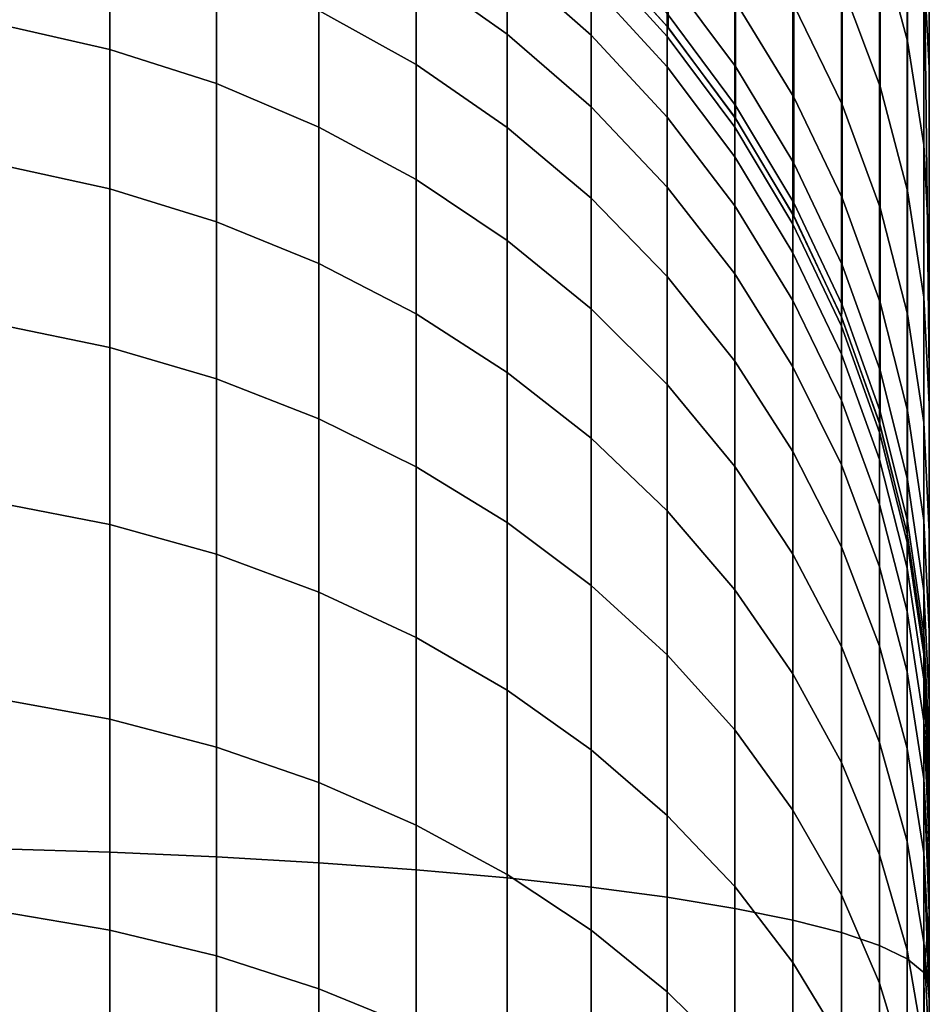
# Model space of a CAD drawing. Header units: metres. Extents: x -28 to 70, y -218 to 27.
# Tile 231 of 246: x 68.95 to 69.739, y 2.287 to 3.141. Entities that reach past the tile are written whole.
import ezdxf

# ---------------------------------------------------------------- set-up
doc = ezdxf.new("R2010")
doc.units = ezdxf.units.M
doc.layers.add('solid_10_261_002_XXX', color=7, linetype='CONTINUOUS')

msp = doc.modelspace()

# ---------------------------------------------------------------- linework, layer by layer
at = {"layer": 'solid_10_261_002_XXX'}
for points in [[(69.738998, -17.695442, 107.081123), (69.738998, 17.86268, 107.525124), (69.738998, 18.018742, 107.972984), (69.738998, -17.86268, 107.525124)], [(69.738998, 15.504929, 108.356667), (69.738998, -18.018742, 107.972984), (69.738998, -17.86268, 107.525124), (69.738998, 18.018742, 107.972984)], [(69.738998, -18.144548, 119.636902), (69.738998, 17.998217, 120.088028), (69.738998, 17.840757, 120.535057), (69.738998, -17.998217, 120.088028)], [(69.738998, -15.504929, 119.643333), (69.738998, 17.998217, 120.088028), (69.738998, -18.144548, 119.636902)], [(69.738998, 15.504929, 119.643333), (69.738998, 17.998217, 120.088028), (69.738998, -15.504929, 119.643333)], [(69.738998, -17.517336, 106.641808), (69.738998, 17.695442, 107.081123), (69.738998, 17.86268, 107.525124), (69.738998, -17.695442, 107.081123)], [(69.738998, -17.998217, 120.088028), (69.738998, 17.840757, 120.535057), (69.738998, 17.672028, 120.978447), (69.738998, -17.840757, 120.535057)], [(69.738998, -17.328262, 106.207001), (69.738998, 17.517336, 106.641808), (69.738998, 17.695442, 107.081123), (69.738998, -17.517336, 106.641808)], [(69.738998, -17.840757, 120.535057), (69.738998, 17.672028, 120.978447), (69.738998, 17.492325, 121.417435), (69.738998, -17.672028, 120.978447)], [(69.738998, -17.128267, 105.776749), (69.738998, 17.328262, 106.207001), (69.738998, 17.517336, 106.641808), (69.738998, -17.328262, 106.207001)], [(69.738998, -17.672028, 120.978447), (69.738998, 17.492325, 121.417435), (69.738998, 17.301893, 121.851395), (69.738998, -17.492325, 121.417435)], [(69.738998, -16.91773, 105.35186), (69.738998, 17.128269, 105.776749), (69.738998, 17.328262, 106.207001), (69.738998, -17.128267, 105.776749)], [(69.738998, -17.492325, 121.417435), (69.738998, 17.301893, 121.851395), (69.738998, 17.100512, 122.280807), (69.738998, -17.301893, 121.851395)], [(69.738998, -16.696726, 104.932533), (69.738998, 16.91773, 105.35186), (69.738998, 17.128269, 105.776749), (69.738998, -16.91773, 105.35186)], [(69.738998, -17.301893, 121.851395), (69.738998, 17.100512, 122.280807), (69.738998, 16.888451, 122.705162), (69.738998, -17.100512, 122.280807)], [(69.738998, -16.465115, 104.518478), (69.738998, 16.696728, 104.932533), (69.738998, 16.91773, 105.35186), (69.738998, -16.696726, 104.932533)], [(69.738998, -17.100512, 122.280807), (69.738998, 16.888451, 122.705162), (69.738998, 16.666065, 123.123718), (69.738998, -16.888451, 122.705162)], [(69.738998, -16.223316, 104.11042), (69.738998, 16.465115, 104.518478), (69.738998, 16.696728, 104.932533), (69.738998, -16.465115, 104.518478)], [(69.738998, -16.888451, 122.705162), (69.738998, 16.666065, 123.123718), (69.738998, 16.433155, 123.536812), (69.738998, -16.666065, 123.123718)], [(69.738998, -15.971604, 103.708855), (69.738998, 16.223316, 104.11042), (69.738998, 16.465115, 104.518478), (69.738998, -16.223316, 104.11042)], [(69.738998, -16.666065, 123.123718), (69.738998, 16.433155, 123.536812), (69.738998, 16.189892, 123.944191), (69.738998, -16.433155, 123.536812)], [(69.738998, -15.709696, 103.313339), (69.738998, 15.971604, 103.708855), (69.738998, 16.223316, 104.11042), (69.738998, -15.971604, 103.708855)], [(69.738998, -16.433155, 123.536812), (69.738998, 16.189892, 123.944191), (69.738998, 15.936717, 124.3451), (69.738998, -16.189892, 123.944191)], [(69.738998, 15.999977, 114), (69.738998, -15.980109, 113.202415), (69.738998, -15.920489, 112.406891), (69.738998, 15.980109, 113.202415)], [(69.738998, 15.980109, 114.797585), (69.738998, -15.999977, 114), (69.738998, -15.980109, 113.202415), (69.738998, 15.999977, 114)], [(69.738998, 15.980109, 113.202415), (69.738998, -15.920489, 112.406891), (69.738998, -15.821284, 111.615402), (69.738998, 15.920489, 112.406891)], [(69.738998, 15.920489, 115.593109), (69.738998, -15.980109, 114.797585), (69.738998, -15.999977, 114), (69.738998, 15.980109, 114.797585)], [(69.738998, -15.437999, 102.924446), (69.738998, 15.709696, 103.313339), (69.738998, 15.971604, 103.708855), (69.738998, -15.709696, 103.313339)], [(69.738998, -16.189892, 123.944191), (69.738998, 15.936717, 124.3451), (69.738998, 15.673589, 124.739548), (69.738998, -15.936717, 124.3451)], [(69.738998, 15.920489, 112.406891), (69.738998, -15.821284, 111.615402), (69.738998, -15.682747, 110.829597), (69.738998, 15.821284, 111.615402)], [(69.738998, 15.821284, 116.384598), (69.738998, -15.920489, 115.593109), (69.738998, -15.980109, 114.797585), (69.738998, 15.920489, 115.593109)], [(69.738998, 15.821284, 111.615402), (69.738998, -15.682747, 110.829597), (69.738998, -15.505204, 110.051781), (69.738998, 15.682747, 110.829597)], [(69.738998, 15.682747, 117.170403), (69.738998, -15.821284, 116.384598), (69.738998, -15.920489, 115.593109), (69.738998, 15.821284, 116.384598)], [(69.738998, -15.156949, 102.542831), (69.738998, 15.437999, 102.924446), (69.738998, 15.709696, 103.313339), (69.738998, -15.437999, 102.924446)], [(69.738998, 15.682747, 110.829597), (69.738998, -15.505204, 110.051781), (69.738998, -15.289287, 109.284348), (69.738998, 15.505204, 110.051781)], [(69.738998, 15.505204, 117.948219), (69.738998, -15.682747, 117.170403), (69.738998, -15.821284, 116.384598), (69.738998, 15.682747, 117.170403)], [(69.738998, -15.936717, 124.3451), (69.738998, 15.673589, 124.739548), (69.738998, 15.400467, 125.127655), (69.738998, -15.673589, 124.739548)], [(69.738998, 15.505204, 110.051781), (69.738998, -15.289287, 109.284348), (69.738998, -15.035082, 108.527679), (69.738998, 15.289287, 109.284348)], [(69.738998, 15.289287, 118.715652), (69.738998, -15.505204, 117.948219), (69.738998, -15.682747, 117.170403), (69.738998, 15.505204, 117.948219)], [(69.738998, 15.504929, 108.356667), (69.738998, -15.504929, 108.356667), (69.738998, -18.018742, 107.972984)], [(69.738998, 15.504929, 119.643333), (69.738998, -15.504929, 119.643333), (69.738998, -15.035082, 119.472321)], [(69.738998, 15.504929, 108.356667), (69.738998, 15.035082, 108.527679), (69.738998, -15.504929, 108.356667)], [(69.738998, 15.035082, 119.472321), (69.738998, 15.504929, 119.643333), (69.738998, -15.035082, 119.472321)], [(69.738998, -14.866242, 102.168091), (69.738998, 15.156949, 102.542831), (69.738998, 15.437999, 102.924446), (69.738998, -15.156949, 102.542831)], [(69.738998, -15.673589, 124.739548), (69.738998, 15.400467, 125.127655), (69.738998, 15.1179, 125.508652), (69.738998, -15.400467, 125.127655)], [(69.738998, 15.035082, 108.527679), (69.738998, 15.289287, 109.284348), (69.738998, -15.035082, 108.527679)], [(69.738998, 15.035082, 119.472321), (69.738998, -15.289287, 118.715652), (69.738998, -15.505204, 117.948219), (69.738998, 15.289287, 118.715652)], [(69.738998, -14.566178, 101.800575), (69.738998, 14.866242, 102.168091), (69.738998, 15.156949, 102.542831), (69.738998, -14.866242, 102.168091)], [(69.738998, -15.400467, 125.127655), (69.738998, 15.1179, 125.508652), (69.738998, 14.826112, 125.882172), (69.738998, -15.1179, 125.508652)], [(69.738998, 15.035082, 108.527679), (69.738998, -15.035082, 108.527679), (69.738998, -15.504929, 108.356667)], [(69.738998, 15.035082, 119.472321), (69.738998, -15.035082, 119.472321), (69.738998, -15.289287, 118.715652)], [(69.738998, -14.257309, 101.440971), (69.738998, 14.566178, 101.800575), (69.738998, 14.866242, 102.168091), (69.738998, -14.566178, 101.800575)], [(69.738998, -15.1179, 125.508652), (69.738998, 14.826112, 125.882172), (69.738998, 14.52482, 126.248627), (69.738998, -14.826113, 125.882172)], [(69.738998, -14.257309, 101.440971), (69.738998, 14.257309, 101.440971), (69.738998, 14.566178, 101.800575)], [(69.738998, -14.52482, 126.248627), (69.738998, 14.52482, 126.248627), (69.738998, 14.214567, 126.607368)], [(69.738998, -14.52482, 126.248627), (69.738998, -14.826113, 125.882172), (69.738998, 14.52482, 126.248627)], [(69.738998, -13.939472, 101.089134), (69.738998, 13.939472, 101.089134), (69.738998, 14.257309, 101.440971)], [(69.738998, -14.257309, 101.440971), (69.738998, -13.939472, 101.089134), (69.738998, 14.257309, 101.440971)], [(69.738998, -14.214567, 126.607368), (69.738998, 14.214567, 126.607368), (69.738998, 13.895806, 126.957878)], [(69.738998, -14.214567, 126.607368), (69.738998, -14.52482, 126.248627), (69.738998, 14.214567, 126.607368)], [(69.738998, -13.612744, 100.745094), (69.738998, 13.612744, 100.745094), (69.738998, 13.939472, 101.089134)], [(69.738998, -13.939472, 101.089134), (69.738998, -13.612744, 100.745094), (69.738998, 13.939472, 101.089134)], [(69.738998, -13.895806, 126.957878), (69.738998, 13.895806, 126.957878), (69.738998, 13.568185, 127.300529)], [(69.738998, -13.895806, 126.957878), (69.738998, -14.214567, 126.607368), (69.738998, 13.895806, 126.957878)], [(69.738998, -13.277735, 100.4095), (69.738998, 13.277735, 100.4095), (69.738998, 13.612744, 100.745094)], [(69.738998, -13.612744, 100.745094), (69.738998, -13.277735, 100.4095), (69.738998, 13.612744, 100.745094)], [(69.738998, -13.568185, 127.300529), (69.738998, 13.568185, 127.300529), (69.738998, 13.232078, 127.634956)], [(69.738998, -13.568185, 127.300529), (69.738998, -13.895806, 126.957878), (69.738998, 13.568185, 127.300529)], [(69.738998, -12.934573, 100.082512), (69.738998, 12.934573, 100.082512), (69.738998, 13.277735, 100.4095)], [(69.738998, -13.277735, 100.4095), (69.738998, -12.934573, 100.082512), (69.738998, 13.277735, 100.4095)], [(69.738998, -13.232078, 127.634956), (69.738998, 13.232078, 127.634956), (69.738998, 12.887991, 127.960648)], [(69.738998, -13.232078, 127.634956), (69.738998, -13.568185, 127.300529), (69.738998, 13.232078, 127.634956)], [(69.738998, -12.583035, 99.763901), (69.738998, 12.583035, 99.763901), (69.738998, 12.934573, 100.082512)], [(69.738998, -12.934573, 100.082512), (69.738998, -12.583035, 99.763901), (69.738998, 12.934573, 100.082512)], [(69.738998, -12.887991, 127.960648), (69.738998, 12.887991, 127.960648), (69.738998, 12.535643, 128.277847)], [(69.738998, -12.887991, 127.960648), (69.738998, -13.232078, 127.634956), (69.738998, 12.887991, 127.960648)], [(69.738998, -12.223764, 99.454231), (69.738998, 12.223764, 99.454231), (69.738998, 12.583035, 99.763901)], [(69.738998, -12.583035, 99.763901), (69.738998, -12.223764, 99.454231), (69.738998, 12.583035, 99.763901)], [(69.738998, -12.535643, 128.277847), (69.738998, 12.535643, 128.277847), (69.738998, 12.175271, 128.58638)], [(69.738998, -12.535643, 128.277847), (69.738998, -12.887991, 127.960648), (69.738998, 12.535643, 128.277847)], [(69.738998, -11.857162, 99.153877), (69.738998, 11.857162, 99.153877), (69.738998, 12.223764, 99.454231)], [(69.738998, -12.223764, 99.454231), (69.738998, -11.857162, 99.153877), (69.738998, 12.223764, 99.454231)], [(69.738998, -12.175271, 128.58638), (69.738998, 12.175271, 128.58638), (69.738998, 11.807488, 128.885666)], [(69.738998, -12.175271, 128.58638), (69.738998, -12.535643, 128.277847), (69.738998, 12.175271, 128.58638)], [(69.738998, -11.48282, 98.862495), (69.738998, 11.48282, 98.862495), (69.738998, 11.857162, 99.153877)], [(69.738998, -11.857162, 99.153877), (69.738998, -11.48282, 98.862495), (69.738998, 11.857162, 99.153877)], [(69.738998, -11.807488, 128.885666), (69.738998, 11.807488, 128.885666), (69.738998, 11.432162, 129.175781)], [(69.738998, -11.807488, 128.885666), (69.738998, -12.175271, 128.58638), (69.738998, 11.807488, 128.885666)], [(69.738998, -11.101318, 98.580521), (69.738998, 11.101318, 98.580521), (69.738998, 11.48282, 98.862495)], [(69.738998, -11.48282, 98.862495), (69.738998, -11.101318, 98.580521), (69.738998, 11.48282, 98.862495)], [(69.738998, -11.432162, 129.175781), (69.738998, 11.432162, 129.175781), (69.738998, 11.049299, 129.456772)], [(69.738998, -11.432162, 129.175781), (69.738998, -11.807488, 128.885666), (69.738998, 11.432162, 129.175781)], [(69.738998, -10.713271, 98.308418), (69.738998, 10.713271, 98.308418), (69.738998, 11.101318, 98.580521)], [(69.738998, -11.101318, 98.580521), (69.738998, -10.713271, 98.308418), (69.738998, 11.101318, 98.580521)], [(69.738998, -11.049299, 129.456772), (69.738998, 11.049299, 129.456772), (69.738998, 10.659792, 129.727951)], [(69.738998, -11.049299, 129.456772), (69.738998, -11.432162, 129.175781), (69.738998, 11.049299, 129.456772)], [(69.738998, -10.318254, 98.045914), (69.738998, 10.318254, 98.045914), (69.738998, 10.713271, 98.308418)], [(69.738998, -10.713271, 98.308418), (69.738998, -10.318254, 98.045914), (69.738998, 10.713271, 98.308418)], [(69.738998, -10.659792, 129.727951), (69.738998, 10.659792, 129.727951), (69.738998, 10.263978, 129.989059)], [(69.738998, -10.659792, 129.727951), (69.738998, -11.049299, 129.456772), (69.738998, 10.659792, 129.727951)], [(69.738998, -9.916682, 97.793243), (69.738998, 9.916682, 97.793243), (69.738998, 10.318254, 98.045914)], [(69.738998, -10.318254, 98.045914), (69.738998, -9.916682, 97.793243), (69.738998, 10.318254, 98.045914)], [(69.738998, -10.263978, 129.989059), (69.738998, 10.263978, 129.989059), (69.738998, 9.8614, 130.240417)], [(69.738998, -10.263978, 129.989059), (69.738998, -10.659792, 129.727951), (69.738998, 10.263978, 129.989059)], [(69.738998, -9.509292, 97.550888), (69.738998, 9.509292, 97.550888), (69.738998, 9.916682, 97.793243)], [(69.738998, -9.916682, 97.793243), (69.738998, -9.509292, 97.550888), (69.738998, 9.916682, 97.793243)], [(69.738998, -9.8614, 130.240417), (69.738998, 9.8614, 130.240417), (69.738998, 9.453012, 130.481491)], [(69.738998, -9.8614, 130.240417), (69.738998, -10.263978, 129.989059), (69.738998, 9.8614, 130.240417)], [(69.738998, -9.095859, 97.318733), (69.738998, 9.095859, 97.318733), (69.738998, 9.509292, 97.550888)], [(69.738998, -9.509292, 97.550888), (69.738998, -9.095859, 97.318733), (69.738998, 9.509292, 97.550888)], [(69.738998, -9.453012, 130.481491), (69.738998, 9.453012, 130.481491), (69.738998, 9.039566, 130.711868)], [(69.738998, -9.453012, 130.481491), (69.738998, -9.8614, 130.240417), (69.738998, 9.453012, 130.481491)], [(69.738998, -8.676495, 97.096809), (69.738998, 8.676495, 97.096809), (69.738998, 9.095859, 97.318733)], [(69.738998, -9.095859, 97.318733), (69.738998, -8.676495, 97.096809), (69.738998, 9.095859, 97.318733)], [(69.738998, -9.039566, 130.711868), (69.738998, 9.039566, 130.711868), (69.738998, 8.620402, 130.931839)], [(69.738998, -9.039566, 130.711868), (69.738998, -9.453012, 130.481491), (69.738998, 9.039566, 130.711868)], [(69.738998, -8.251982, 96.885536), (69.738998, 8.251982, 96.885536), (69.738998, 8.676495, 97.096809)], [(69.738998, -8.676495, 97.096809), (69.738998, -8.251982, 96.885536), (69.738998, 8.676495, 97.096809)], [(69.738998, -8.620402, 130.931839), (69.738998, 8.620402, 130.931839), (69.738998, 8.196311, 131.141144)], [(69.738998, -8.620402, 130.931839), (69.738998, -9.039566, 130.711868), (69.738998, 8.620402, 130.931839)], [(69.738998, -7.822474, 96.68502), (69.738998, 7.822474, 96.68502), (69.738998, 8.251982, 96.885536)], [(69.738998, -8.251982, 96.885536), (69.738998, -7.822474, 96.68502), (69.738998, 8.251982, 96.885536)], [(69.738998, -8.196311, 131.141144), (69.738998, 8.196311, 131.141144), (69.738998, 7.76834, 131.339371)], [(69.738998, -8.196311, 131.141144), (69.738998, -8.620402, 130.931839), (69.738998, 8.196311, 131.141144)], [(69.738998, -7.387699, 96.49511), (69.738998, 7.387699, 96.49511), (69.738998, 7.822474, 96.68502)], [(69.738998, -7.822474, 96.68502), (69.738998, -7.387699, 96.49511), (69.738998, 7.822474, 96.68502)], [(69.738998, -7.76834, 131.339371), (69.738998, 7.76834, 131.339371), (69.738998, 7.336425, 131.52655)], [(69.738998, -7.76834, 131.339371), (69.738998, -8.196311, 131.141144), (69.738998, 7.76834, 131.339371)], [(69.738998, -6.948454, 96.316139), (69.738998, 6.948454, 96.316139), (69.738998, 7.387699, 96.49511)], [(69.738998, -7.387699, 96.49511), (69.738998, -6.948454, 96.316139), (69.738998, 7.387699, 96.49511)], [(69.738998, -7.336425, 131.52655), (69.738998, 7.336425, 131.52655), (69.738998, 6.900312, 131.702789)], [(69.738998, -7.336425, 131.52655), (69.738998, -7.76834, 131.339371), (69.738998, 7.336425, 131.52655)], [(69.738998, -6.505222, 96.148338), (69.738998, 6.505222, 96.148338), (69.738998, 6.948454, 96.316139)], [(69.738998, -6.948454, 96.316139), (69.738998, -6.505222, 96.148338), (69.738998, 6.948454, 96.316139)], [(69.738998, -6.900312, 131.702789), (69.738998, 6.900312, 131.702789), (69.738998, 6.46, 131.868088)], [(69.738998, -6.900312, 131.702789), (69.738998, -7.336425, 131.52655), (69.738998, 6.900312, 131.702789)], [(69.738998, -6.057512, 95.991508), (69.738998, 6.057512, 95.991508), (69.738998, 6.505222, 96.148338)], [(69.738998, -6.505222, 96.148338), (69.738998, -6.057512, 95.991508), (69.738998, 6.505222, 96.148338)], [(69.738998, -6.46, 131.868088), (69.738998, 6.46, 131.868088), (69.738998, 6.104339, 132.009583)], [(69.738998, -6.46, 131.868088), (69.738998, -6.900312, 131.702789), (69.738998, 6.46, 131.868088)], [(69.738998, -6.104338, 132.009583), (69.738998, 6.104339, 132.009583), (69.738998, 5.757546, 132.174118)], [(69.738998, -6.104338, 132.009583), (69.738998, -6.46, 131.868088), (69.738998, 6.104339, 132.009583)], [(69.738998, -5.606026, 95.845879), (69.738998, 5.606026, 95.845879), (69.738998, 6.057512, 95.991508)], [(69.738998, -6.057512, 95.991508), (69.738998, -5.606026, 95.845879), (69.738998, 6.057512, 95.991508)], [(69.738998, -5.757546, 132.174118), (69.738998, 5.757546, 132.174118), (69.738998, 5.419888, 132.361557)], [(69.738998, -5.757546, 132.174118), (69.738998, -6.104338, 132.009583), (69.738998, 5.757546, 132.174118)], [(69.738998, -5.15148, 95.711693), (69.738998, 5.15148, 95.711693), (69.738998, 5.606026, 95.845879)], [(69.738998, -5.606026, 95.845879), (69.738998, -5.15148, 95.711693), (69.738998, 5.606026, 95.845879)], [(69.738998, -5.419887, 132.361557), (69.738998, 5.419888, 132.361557), (69.738998, 5.094355, 132.570877)], [(69.738998, -5.419887, 132.361557), (69.738998, -5.757546, 132.174118), (69.738998, 5.419888, 132.361557)], [(69.738998, -4.69338, 95.588821), (69.738998, 4.69338, 95.588821), (69.738998, 5.15148, 95.711693)], [(69.738998, -5.15148, 95.711693), (69.738998, -4.69338, 95.588821), (69.738998, 5.15148, 95.711693)], [(69.738998, -5.094354, 132.570877), (69.738998, 5.094355, 132.570877), (69.738998, 4.782507, 132.801056)], [(69.738998, -5.094354, 132.570877), (69.738998, -5.419887, 132.361557), (69.738998, 5.094355, 132.570877)], [(69.738998, -4.782506, 132.801056), (69.738998, 4.782507, 132.801056), (69.738998, 4.48578, 133.051285)], [(69.738998, -4.782506, 132.801056), (69.738998, -5.094354, 132.570877), (69.738998, 4.782507, 132.801056)], [(69.738998, -4.23221, 95.477364), (69.738998, 4.23221, 95.477364), (69.738998, 4.69338, 95.588821)], [(69.738998, -4.69338, 95.588821), (69.738998, -4.23221, 95.477364), (69.738998, 4.69338, 95.588821)], [(69.738998, -4.485779, 133.051285), (69.738998, 4.48578, 133.051285), (69.738998, 4.206321, 133.319672)], [(69.738998, -4.485779, 133.051285), (69.738998, -4.782506, 132.801056), (69.738998, 4.48578, 133.051285)], [(69.738998, -3.768817, 95.377541), (69.738998, 3.768817, 95.377541), (69.738998, 4.23221, 95.477364)], [(69.738998, -4.23221, 95.477364), (69.738998, -3.768817, 95.377541), (69.738998, 4.23221, 95.477364)], [(69.738998, -4.20632, 133.319672), (69.738998, 4.206321, 133.319672), (69.738998, 3.944861, 133.605423)], [(69.738998, -4.20632, 133.319672), (69.738998, -4.485779, 133.051285), (69.738998, 4.206321, 133.319672)], [(69.738998, -3.702461, 133.907364), (69.738998, -3.94486, 133.605423), (69.738998, 3.944861, 133.605423), (69.738998, 3.702461, 133.907364)], [(69.738998, -3.94486, 133.605423), (69.738998, -4.20632, 133.319672), (69.738998, 3.944861, 133.605423)], [(69.738998, -3.302936, 95.289307), (69.738998, 3.302936, 95.289307), (69.738998, 3.768817, 95.377541)], [(69.738998, -3.768817, 95.377541), (69.738998, -3.302936, 95.289307), (69.738998, 3.768817, 95.377541)], [(69.738998, -3.480222, 134.224045), (69.738998, -3.702461, 133.907364), (69.738998, 3.702461, 133.907364), (69.738998, 3.480222, 134.224045)], [(69.738998, -3.278672, 134.554672), (69.738998, -3.480222, 134.224045), (69.738998, 3.480222, 134.224045), (69.738998, 3.278672, 134.554672)], [(68.932838, 2.421879, 94.166283), (68.932838, 3.382618, 94.307373), (69.02816, 3.378597, 94.33078), (69.02816, 2.419, 94.189865)], [(69.02816, 2.419, 94.189865), (69.02816, 3.378597, 94.33078), (69.120682, 3.373012, 94.363297), (69.120682, 2.415001, 94.22261)], [(69.120682, 2.415001, 94.22261), (69.120682, 3.373012, 94.363297), (69.209534, 3.365918, 94.404594), (69.209534, 2.409921, 94.264206)], [(69.209534, 2.409921, 94.264206), (69.209534, 3.365918, 94.404594), (69.293839, 3.357381, 94.454292), (69.293839, 2.40381, 94.314262)], [(69.734322, 3.363281, 134.601395), (69.734322, 3.186666, 134.93808), (69.738998, 3.098839, 134.89772), (69.738998, 3.278672, 134.554672)], [(69.293839, 2.40381, 94.314262), (69.293839, 3.357381, 94.454292), (69.372787, 3.347486, 94.511902), (69.372787, 2.396725, 94.372284)], [(69.696281, 3.359933, 135.021973), (69.696281, 3.210397, 135.358002), (69.720032, 3.12211, 135.322067), (69.720032, 3.274141, 134.980438)], [(69.372787, 2.396725, 94.372284), (69.372787, 3.347486, 94.511902), (69.445618, 3.336327, 94.576866), (69.445618, 2.388735, 94.437714)], [(69.445618, 2.388735, 94.437714), (69.445618, 3.336327, 94.576866), (69.511635, 3.324012, 94.64856), (69.511635, 2.379918, 94.509918)], [(69.511635, 2.379918, 94.509918), (69.511635, 3.324012, 94.64856), (69.570198, 3.31066, 94.726295), (69.570198, 2.370358, 94.588211)], [(69.570198, 2.370358, 94.588211), (69.570198, 3.31066, 94.726295), (69.620735, 3.2964, 94.809311), (69.620735, 2.360148, 94.671822)], [(69.734184, 3.233131, 95.177643), (69.738998, 3.302936, 95.289307), (69.738998, 2.834704, 95.212669)], [(69.738998, -2.834704, 95.212669), (69.738998, 2.834704, 95.212669), (69.738998, 3.302936, 95.289307)], [(69.738998, -3.302936, 95.289307), (69.738998, -2.834704, 95.212669), (69.738998, 3.302936, 95.289307)], [(69.620735, 2.360148, 94.671822), (69.620735, 3.2964, 94.809311), (69.662766, 3.281369, 94.89682), (69.662766, 2.349386, 94.759956)], [(69.663292, 3.296101, 135.392883), (69.663292, 3.170573, 135.732254), (69.696281, 3.082802, 135.702957), (69.696281, 3.210397, 135.358002)], [(69.662766, 2.349386, 94.759956), (69.662766, 3.281369, 94.89682), (69.695885, 3.265712, 94.987968), (69.695885, 2.338176, 94.851753)], [(69.738998, -3.098839, 134.89772), (69.738998, -3.278672, 134.554672), (69.738998, 3.278672, 134.554672), (69.738998, 3.098839, 134.89772)], [(69.720032, 3.274141, 134.980438), (69.720032, 3.12211, 135.322067), (69.734322, 3.032089, 135.285446), (69.734322, 3.186666, 134.93808)], [(69.695885, 2.338176, 94.851753), (69.695885, 3.265712, 94.987968), (69.719765, 3.249581, 95.081879), (69.719765, 2.326627, 94.946342)], [(69.621384, 3.25485, 135.760376), (69.621384, 3.153063, 136.101624), (69.663292, 3.067151, 136.078995), (69.663292, 3.170573, 135.732254)], [(69.293839, 3.248421, 197.241425), (69.293839, 3.183931, 197.482117), (69.372787, 3.128076, 197.46489), (69.372787, 3.191435, 197.228424)], [(69.719765, 2.326627, 94.946342), (69.719765, 3.249581, 95.081879), (69.734184, 3.233131, 95.177643), (69.734184, 2.314849, 95.042793)], [(68.932838, 3.240403, 197.771759), (68.932838, 3.136303, 198.010361), (69.02816, 3.114903, 198.000061), (69.02816, 3.218293, 197.763092)], [(69.372787, 3.236946, 196.987885), (69.372787, 3.191435, 197.228424), (69.445618, 3.127172, 197.21376), (69.445618, 3.171766, 196.978073)], [(69.570961, 3.234585, 136.123108), (69.570961, 3.156189, 136.46492), (69.621384, 3.073454, 136.44873), (69.621384, 3.153063, 136.101624)], [(69.209534, 3.232114, 197.496979), (69.209534, 3.148572, 197.735718), (69.293839, 3.101634, 197.7173), (69.293839, 3.183931, 197.482117)], [(69.512512, 3.233671, 136.480087), (69.512512, 3.178256, 136.821228), (69.570961, 3.09996, 136.811081), (69.570961, 3.156189, 136.46492)], [(69.734184, 2.314849, 95.042793), (69.734184, 3.233131, 95.177643), (69.738998, 2.834704, 95.212669), (69.738998, 2.364996, 95.147766)], [(69.02816, 3.218293, 197.763092), (69.02816, 3.114903, 198.000061), (69.120682, 3.085181, 197.985748), (69.120682, 3.187584, 197.751038)], [(69.446594, 3.217599, 137.169907), (69.446594, 3.206621, 137.510635), (69.512512, 3.133786, 137.510635), (69.512512, 3.144915, 137.165207)], [(69.696281, 3.210397, 135.358002), (69.696281, 3.082802, 135.702957), (69.720032, 2.992385, 135.672791), (69.720032, 3.12211, 135.322067)], [(69.512512, 3.133786, 137.510635), (69.446594, 3.206621, 137.510635), (69.445618, 3.207592, 196.5), (69.511635, 3.134849, 196.5)], [(69.511635, 3.126083, 196.734268), (69.511635, 3.134849, 196.5), (69.445618, 3.207592, 196.5), (69.445618, 3.198623, 196.7397)], [(69.445618, 3.198623, 196.7397), (69.445618, 3.171766, 196.978073), (69.511635, 3.099835, 196.967224), (69.511635, 3.126083, 196.734268)], [(69.120682, 3.187584, 197.751038), (69.120682, 3.085181, 197.985748), (69.209534, 3.047422, 197.96756), (69.209534, 3.148572, 197.735718)], [(69.293839, 3.183931, 197.482117), (69.293839, 3.101634, 197.7173), (69.372787, 3.047223, 197.695953), (69.372787, 3.128076, 197.46489)], [(69.372787, 3.191435, 197.228424), (69.372787, 3.128076, 197.46489), (69.445618, 3.065088, 197.44545), (69.445618, 3.127172, 197.21376)], [(69.734322, 3.186666, 134.93808), (69.734322, 3.032089, 135.285446), (69.738998, 2.941448, 135.251801), (69.738998, 3.098839, 134.89772)], [(69.512512, 3.178256, 136.821228), (69.512512, 3.144915, 137.165207), (69.570961, 3.066128, 137.160126), (69.570961, 3.09996, 136.811081)], [(69.445618, 3.171766, 196.978073), (69.445618, 3.127172, 197.21376), (69.511635, 3.056251, 197.197571), (69.511635, 3.099835, 196.967224)], [(69.663292, 3.170573, 135.732254), (69.663292, 3.067151, 136.078995), (69.696281, 2.977677, 136.05542), (69.696281, 3.082802, 135.702957)], [(69.570961, 3.156189, 136.46492), (69.570961, 3.09996, 136.811081), (69.621384, 3.016354, 136.800247), (69.621384, 3.073454, 136.44873)], [(69.621384, 3.153063, 136.101624), (69.621384, 3.073454, 136.44873), (69.663292, 2.986263, 136.431671), (69.663292, 3.067151, 136.078995)], [(69.209534, 3.148572, 197.735718), (69.209534, 3.047422, 197.96756), (69.293839, 3.001992, 197.945679), (69.293839, 3.101634, 197.7173)], [(69.512512, 3.144915, 137.165207), (69.512512, 3.133786, 137.510635), (69.570961, 3.054835, 137.510635), (69.570961, 3.066128, 137.160126)], [(68.932838, 3.136303, 198.010361), (68.932838, 3.014663, 198.240524), (69.02816, 2.994094, 198.228638), (69.02816, 3.114903, 198.000061)], [(69.570961, 3.054835, 137.510635), (69.512512, 3.133786, 137.510635), (69.511635, 3.134849, 196.5), (69.570198, 3.055978, 196.5)], [(69.570198, 3.047433, 196.728378), (69.570198, 3.055978, 196.5), (69.511635, 3.134849, 196.5), (69.511635, 3.126083, 196.734268)], [(69.372787, 3.128076, 197.46489), (69.372787, 3.047223, 197.695953), (69.445618, 2.985864, 197.67186), (69.445618, 3.065088, 197.44545)], [(69.445618, 3.127172, 197.21376), (69.445618, 3.065088, 197.44545), (69.511635, 2.995576, 197.424011), (69.511635, 3.056251, 197.197571)], [(69.511635, 3.126083, 196.734268), (69.511635, 3.099835, 196.967224), (69.570198, 3.021846, 196.955475), (69.570198, 3.047433, 196.728378)], [(69.720032, 3.12211, 135.322067), (69.720032, 2.992385, 135.672791), (69.734322, 2.900193, 135.642029), (69.734322, 3.032089, 135.285446)], [(69.02816, 3.114903, 198.000061), (69.02816, 2.994094, 198.228638), (69.120682, 2.965524, 198.212143), (69.120682, 3.085181, 197.985748)], [(69.293839, 3.101634, 197.7173), (69.293839, 3.001992, 197.945679), (69.372787, 2.949329, 197.920319), (69.372787, 3.047223, 197.695953)], [(69.511635, 3.099835, 196.967224), (69.511635, 3.056251, 197.197571), (69.570198, 2.979359, 197.180023), (69.570198, 3.021846, 196.955475)], [(69.570961, 3.09996, 136.811081), (69.570961, 3.066128, 137.160126), (69.621384, 2.981998, 137.154709), (69.621384, 3.016354, 136.800247)], [(69.738998, -2.941448, 135.251801), (69.738998, -3.098839, 134.89772), (69.738998, 3.098839, 134.89772), (69.738998, 2.941448, 135.251801)], [(69.120682, 3.085181, 197.985748), (69.120682, 2.965524, 198.212143), (69.209534, 2.92923, 198.191193), (69.209534, 3.047422, 197.96756)], [(69.696281, 3.082802, 135.702957), (69.696281, 2.977677, 136.05542), (69.720032, 2.885504, 136.031128), (69.720032, 2.992385, 135.672791)], [(69.621384, 3.073454, 136.44873), (69.621384, 3.016354, 136.800247), (69.663292, 2.928245, 136.788834), (69.663292, 2.986263, 136.431671)], [(69.445618, 3.065088, 197.44545), (69.445618, 2.985864, 197.67186), (69.511635, 2.918148, 197.645294), (69.511635, 2.995576, 197.424011)], [(69.570961, 3.066128, 137.160126), (69.570961, 3.054835, 137.510635), (69.621384, 2.970531, 137.510635), (69.621384, 2.981998, 137.154709)], [(69.663292, 3.067151, 136.078995), (69.663292, 2.986263, 136.431671), (69.696281, 2.895457, 136.41391), (69.696281, 2.977677, 136.05542)], [(69.511635, 3.056251, 197.197571), (69.511635, 2.995576, 197.424011), (69.570198, 2.92021, 197.400772), (69.570198, 2.979359, 197.180023)], [(69.621384, 2.970531, 137.510635), (69.570961, 3.054835, 137.510635), (69.570198, 3.055978, 196.5), (69.620735, 2.971743, 196.5)], [(69.620735, 2.963434, 196.722076), (69.620735, 2.971743, 196.5), (69.570198, 3.055978, 196.5), (69.570198, 3.047433, 196.728378)], [(69.209534, 3.047422, 197.96756), (69.209534, 2.92923, 198.191193), (69.293839, 2.885562, 198.165985), (69.293839, 3.001992, 197.945679)], [(69.372787, 3.047223, 197.695953), (69.372787, 2.949329, 197.920319), (69.445618, 2.889941, 197.891724), (69.445618, 2.985864, 197.67186)], [(69.570198, 3.047433, 196.728378), (69.570198, 3.021846, 196.955475), (69.620735, 2.938551, 196.942917), (69.620735, 2.963434, 196.722076)], [(69.734322, 3.032089, 135.285446), (69.734322, 2.900193, 135.642029), (69.738998, 2.807021, 135.615936), (69.738998, 2.941448, 135.251801)], [(69.570198, 3.021846, 196.955475), (69.570198, 2.979359, 197.180023), (69.620735, 2.897235, 197.16127), (69.620735, 2.938551, 196.942917)], [(68.932838, 3.014663, 198.240524), (68.932838, 2.876165, 198.460938), (69.02816, 2.85654, 198.447556), (69.02816, 2.994094, 198.228638)], [(69.621384, 3.016354, 136.800247), (69.621384, 2.981998, 137.154709), (69.663292, 2.893337, 137.148987), (69.663292, 2.928245, 136.788834)], [(69.293839, 3.001992, 197.945679), (69.293839, 2.885562, 198.165985), (69.372787, 2.834941, 198.136749), (69.372787, 2.949329, 197.920319)], [(69.511635, 2.995576, 197.424011), (69.511635, 2.918148, 197.645294), (69.570198, 2.84473, 197.61647), (69.570198, 2.92021, 197.400772)], [(69.02816, 2.994094, 198.228638), (69.02816, 2.85654, 198.447556), (69.120682, 2.829283, 198.42897), (69.120682, 2.965524, 198.212143)], [(69.720032, 2.992385, 135.672791), (69.720032, 2.885504, 136.031128), (69.734322, 2.791523, 136.006363), (69.734322, 2.900193, 135.642029)], [(69.445618, 2.985864, 197.67186), (69.445618, 2.889941, 197.891724), (69.511635, 2.824401, 197.860153), (69.511635, 2.918148, 197.645294)], [(69.570198, 2.979359, 197.180023), (69.570198, 2.92021, 197.400772), (69.620735, 2.839717, 197.375931), (69.620735, 2.897235, 197.16127)], [(69.621384, 2.981998, 137.154709), (69.621384, 2.970531, 137.510635), (69.66288, 2.882684, 137.510635), (69.663292, 2.893337, 137.148987)], [(69.663292, 2.986263, 136.431671), (69.663292, 2.928245, 136.788834), (69.696281, 2.836483, 136.776947), (69.696281, 2.895457, 136.41391)], [(69.66288, 2.882684, 137.510635), (69.621384, 2.970531, 137.510635), (69.620735, 2.971743, 196.5), (69.662766, 2.882956, 196.5)], [(69.662766, 2.874894, 196.715439), (69.662766, 2.882956, 196.5), (69.620735, 2.971743, 196.5), (69.620735, 2.963434, 196.722076)], [(69.696281, 2.977677, 136.05542), (69.696281, 2.895457, 136.41391), (69.720032, 2.801912, 136.395599), (69.720032, 2.885504, 136.031128)], [(69.120682, 2.965524, 198.212143), (69.120682, 2.829283, 198.42897), (69.209534, 2.794657, 198.405365), (69.209534, 2.92923, 198.191193)], [(69.620735, 2.963434, 196.722076), (69.620735, 2.938551, 196.942917), (69.662766, 2.850755, 196.929688), (69.662766, 2.874894, 196.715439)], [(69.372787, 2.949329, 197.920319), (69.372787, 2.834941, 198.136749), (69.445618, 2.777857, 198.10379), (69.445618, 2.889941, 197.891724)], [(69.620735, 2.938551, 196.942917), (69.620735, 2.897235, 197.16127), (69.662766, 2.810674, 197.141525), (69.662766, 2.850755, 196.929688)], [(69.738998, -2.80702, 135.615952), (69.738998, -2.941448, 135.251801), (69.738998, 2.941448, 135.251801), (69.738998, 2.807021, 135.615936)], [(69.209534, 2.92923, 198.191193), (69.209534, 2.794657, 198.405365), (69.293839, 2.752995, 198.376953), (69.293839, 2.885562, 198.165985)], [(69.663292, 2.928245, 136.788834), (69.663292, 2.893337, 137.148987), (69.696281, 2.801001, 137.143021), (69.696281, 2.836483, 136.776947)], [(69.570198, 2.92021, 197.400772), (69.570198, 2.84473, 197.61647), (69.620735, 2.766318, 197.585693), (69.620735, 2.839717, 197.375931)], [(69.511635, 2.918148, 197.645294), (69.511635, 2.824401, 197.860153), (69.570198, 2.753341, 197.825943), (69.570198, 2.84473, 197.61647)], [(69.620735, 2.897235, 197.16127), (69.620735, 2.839717, 197.375931), (69.662766, 2.754874, 197.349762), (69.662766, 2.810674, 197.141525)], [(69.663292, 2.893337, 137.148987), (69.66288, 2.882684, 137.510635), (69.695938, 2.790285, 137.510635), (69.696281, 2.801001, 137.143021)], [(69.696281, 2.895457, 136.41391), (69.696281, 2.836483, 136.776947), (69.720032, 2.741954, 136.764694), (69.720032, 2.801912, 136.395599)], [(69.734322, 2.900193, 135.642029), (69.734322, 2.791523, 136.006363), (69.738998, 2.696586, 135.987488), (69.738998, 2.807021, 135.615936)], [(69.293839, 2.885562, 198.165985), (69.293839, 2.752995, 198.376953), (69.372787, 2.7047, 198.34404), (69.372787, 2.834941, 198.136749)], [(69.445618, 2.889941, 197.891724), (69.445618, 2.777857, 198.10379), (69.511635, 2.714859, 198.067429), (69.511635, 2.824401, 197.860153)], [(69.720032, 2.885504, 136.031128), (69.720032, 2.801912, 136.395599), (69.734322, 2.706532, 136.376938), (69.734322, 2.791523, 136.006363)], [(68.932838, 2.876165, 198.460938), (68.932838, 2.721581, 198.670395), (69.02816, 2.703012, 198.655579), (69.02816, 2.85654, 198.447556)], [(69.695938, 2.790285, 137.510635), (69.66288, 2.882684, 137.510635), (69.662766, 2.882956, 196.5), (69.695885, 2.790473, 196.5)], [(69.695885, 2.78267, 196.708527), (69.695885, 2.790473, 196.5), (69.662766, 2.882956, 196.5), (69.662766, 2.874894, 196.715439)], [(69.662766, 2.874894, 196.715439), (69.662766, 2.850755, 196.929688), (69.695885, 2.759305, 196.915894), (69.695885, 2.78267, 196.708527)], [(69.02816, 2.85654, 198.447556), (69.02816, 2.703012, 198.655579), (69.120682, 2.677219, 198.63501), (69.120682, 2.829283, 198.42897)], [(69.662766, 2.850755, 196.929688), (69.662766, 2.810674, 197.141525), (69.695885, 2.72051, 197.120941), (69.695885, 2.759305, 196.915894)], [(69.570198, 2.84473, 197.61647), (69.570198, 2.753341, 197.825943), (69.620735, 2.677448, 197.789398), (69.620735, 2.766318, 197.585693)], [(69.372787, 2.834941, 198.136749), (69.372787, 2.7047, 198.34404), (69.445618, 2.650237, 198.3069), (69.445618, 2.777857, 198.10379)], [(69.620735, 2.839717, 197.375931), (69.620735, 2.766318, 197.585693), (69.662766, 2.683668, 197.553268), (69.662766, 2.754874, 197.349762)], [(69.696281, 2.836483, 136.776947), (69.696281, 2.801001, 137.143021), (69.720032, 2.70588, 137.136887), (69.720032, 2.741954, 136.764694)], [(69.738998, -2.364996, 95.147766), (69.738998, 2.364996, 95.147766), (69.738998, 2.834704, 95.212669)], [(69.738998, -2.834704, 95.212669), (69.738998, -2.364996, 95.147766), (69.738998, 2.834704, 95.212669)], [(69.120682, 2.829283, 198.42897), (69.120682, 2.677219, 198.63501), (69.209534, 2.644454, 198.608887), (69.209534, 2.794657, 198.405365)], [(69.511635, 2.824401, 197.860153), (69.511635, 2.714859, 198.067429), (69.570198, 2.646555, 198.027985), (69.570198, 2.753341, 197.825943)], [(69.662766, 2.810674, 197.141525), (69.662766, 2.754874, 197.349762), (69.695885, 2.6665, 197.32251), (69.695885, 2.72051, 197.120941)], [(69.696281, 2.801001, 137.143021), (69.695938, 2.790285, 137.510635), (69.719788, 2.69509, 137.510635), (69.720032, 2.70588, 137.136887)], [(69.720032, 2.801912, 136.395599), (69.720032, 2.741954, 136.764694), (69.734322, 2.645571, 136.752213), (69.734322, 2.706532, 136.376938)], [(69.738998, -2.696586, 135.987488), (69.738998, -2.80702, 135.615952), (69.738998, 2.807021, 135.615936), (69.738998, 2.696586, 135.987488)], [(69.209534, 2.794657, 198.405365), (69.209534, 2.644454, 198.608887), (69.293839, 2.605031, 198.577438), (69.293839, 2.752995, 198.376953)], [(69.734322, 2.791523, 136.006363), (69.734322, 2.706532, 136.376938), (69.738998, 2.610424, 136.364792), (69.738998, 2.696586, 135.987488)], [(69.719788, 2.69509, 137.510635), (69.695938, 2.790285, 137.510635), (69.695885, 2.790473, 196.5), (69.719765, 2.695187, 196.5)], [(69.719765, 2.68765, 196.701416), (69.719765, 2.695187, 196.5), (69.695885, 2.790473, 196.5), (69.695885, 2.78267, 196.708527)], [(69.695885, 2.78267, 196.708527), (69.695885, 2.759305, 196.915894), (69.719765, 2.665084, 196.901703), (69.719765, 2.68765, 196.701416)], [(69.445618, 2.777857, 198.10379), (69.445618, 2.650237, 198.3069), (69.511635, 2.590133, 198.26593), (69.511635, 2.714859, 198.067429)], [(69.620735, 2.766318, 197.585693), (69.620735, 2.677448, 197.789398), (69.662766, 2.597453, 197.75087), (69.662766, 2.683668, 197.553268)], [(69.695885, 2.759305, 196.915894), (69.695885, 2.72051, 197.120941), (69.719765, 2.627613, 197.099731), (69.719765, 2.665084, 196.901703)], [(69.293839, 2.752995, 198.376953), (69.293839, 2.605031, 198.577438), (69.372787, 2.559332, 198.541), (69.372787, 2.7047, 198.34404)], [(69.570198, 2.753341, 197.825943), (69.570198, 2.646555, 198.027985), (69.620735, 2.573605, 197.98587), (69.620735, 2.677448, 197.789398)], [(69.662766, 2.754874, 197.349762), (69.662766, 2.683668, 197.553268), (69.695885, 2.597578, 197.51947), (69.695885, 2.6665, 197.32251)], [(69.720032, 2.741954, 136.764694), (69.720032, 2.70588, 137.136887), (69.734322, 2.608892, 137.13063), (69.734322, 2.645571, 136.752213)], [(68.932838, 2.721581, 198.670395), (68.932838, 2.551778, 198.867706), (69.02816, 2.534367, 198.851547), (69.02816, 2.703012, 198.655579)], [(69.511635, 2.714859, 198.067429), (69.511635, 2.590133, 198.26593), (69.570198, 2.524968, 198.221497), (69.570198, 2.646555, 198.027985)], [(69.695885, 2.72051, 197.120941), (69.695885, 2.6665, 197.32251), (69.719765, 2.575447, 197.294418), (69.719765, 2.627613, 197.099731)], [(69.720032, 2.70588, 137.136887), (69.719788, 2.69509, 137.510635), (69.734184, 2.598017, 137.510635), (69.734322, 2.608892, 137.13063)], [(69.734322, 2.706532, 136.376938), (69.734322, 2.645571, 136.752213), (69.738998, 2.548954, 136.746048), (69.738998, 2.610424, 136.364792)], [(69.02816, 2.703012, 198.655579), (69.02816, 2.534367, 198.851547), (69.120682, 2.510184, 198.829117), (69.120682, 2.677219, 198.63501)], [(69.372787, 2.7047, 198.34404), (69.372787, 2.559332, 198.541), (69.445618, 2.507797, 198.499908), (69.445618, 2.650237, 198.3069)], [(69.734184, 2.598017, 137.510635), (69.719788, 2.69509, 137.510635), (69.719765, 2.695187, 196.5), (69.734184, 2.598017, 196.5)], [(69.734184, 2.590753, 196.694153), (69.734184, 2.598017, 196.5), (69.719765, 2.695187, 196.5), (69.719765, 2.68765, 196.701416)], [(69.738998, -2.610424, 136.364792), (69.738998, -2.696586, 135.987488), (69.738998, 2.696586, 135.987488), (69.738998, 2.610424, 136.364792)], [(69.662766, 2.683668, 197.553268), (69.662766, 2.597453, 197.75087), (69.695885, 2.514129, 197.710739), (69.695885, 2.597578, 197.51947)], [(69.719765, 2.68765, 196.701416), (69.719765, 2.665084, 196.901703), (69.734184, 2.569, 196.887207), (69.734184, 2.590753, 196.694153)], [(69.120682, 2.677219, 198.63501), (69.120682, 2.510184, 198.829117), (69.209534, 2.479463, 198.800598), (69.209534, 2.644454, 198.608887)], [(69.620735, 2.677448, 197.789398), (69.620735, 2.573605, 197.98587), (69.662766, 2.496713, 197.941483), (69.662766, 2.597453, 197.75087)], [(69.695885, 2.6665, 197.32251), (69.695885, 2.597578, 197.51947), (69.719765, 2.508878, 197.484665), (69.719765, 2.575447, 197.294418)], [(69.719765, 2.665084, 196.901703), (69.719765, 2.627613, 197.099731), (69.734184, 2.532879, 197.07811), (69.734184, 2.569, 196.887207)], [(69.445618, 2.650237, 198.3069), (69.445618, 2.507797, 198.499908), (69.511635, 2.450923, 198.454544), (69.511635, 2.590133, 198.26593)], [(69.570198, 2.646555, 198.027985), (69.570198, 2.524968, 198.221497), (69.620735, 2.455369, 198.174042), (69.620735, 2.573605, 197.98587)], [(69.209534, 2.644454, 198.608887), (69.209534, 2.479463, 198.800598), (69.293839, 2.4425, 198.766312), (69.293839, 2.605031, 198.577438)], [(69.734322, 2.645571, 136.752213), (69.734322, 2.608892, 137.13063), (69.738998, 2.512144, 137.128098), (69.738998, 2.548954, 136.746048)], [(69.719765, 2.627613, 197.099731), (69.719765, 2.575447, 197.294418), (69.734184, 2.482594, 197.265778), (69.734184, 2.532879, 197.07811)], [(69.293839, 2.605031, 198.577438), (69.293839, 2.4425, 198.766312), (69.372787, 2.399652, 198.726547), (69.372787, 2.559332, 198.541)], [(69.734322, 2.608892, 137.13063), (69.734184, 2.598017, 137.510635), (69.738998, 2.5, 137.510635), (69.738998, 2.512144, 137.128098)], [(69.738998, -2.548954, 136.746048), (69.738998, -2.610424, 136.364792), (69.738998, 2.610424, 136.364792), (69.738998, 2.548954, 136.746048)], [(69.662766, 2.597453, 197.75087), (69.662766, 2.496713, 197.941483), (69.695885, 2.41662, 197.895233), (69.695885, 2.514129, 197.710739)], [(69.695885, 2.597578, 197.51947), (69.695885, 2.514129, 197.710739), (69.719765, 2.428279, 197.669403), (69.719765, 2.508878, 197.484665)], [(69.734184, 2.598017, 196.5), (69.738998, 2.5, 196.5), (69.738998, 2.5, 137.510635), (69.734184, 2.598017, 137.510635)], [(69.734184, 2.598017, 196.5), (69.734184, 2.590753, 196.694153), (69.738998, 2.497992, 196.601761), (69.738998, 2.5, 196.5)], [(69.511635, 2.590133, 198.26593), (69.511635, 2.450923, 198.454544), (69.570198, 2.38926, 198.405365), (69.570198, 2.524968, 198.221497)], [(69.734184, 2.590753, 196.694153), (69.734184, 2.569, 196.887207), (69.738998, 2.48137, 196.804733), (69.738998, 2.491782, 196.703339)], [(69.734184, 2.590753, 196.694153), (69.738998, 2.491782, 196.703339), (69.738998, 2.497992, 196.601761)], [(69.620735, 2.573605, 197.98587), (69.620735, 2.455369, 198.174042), (69.662766, 2.38201, 198.124023), (69.662766, 2.496713, 197.941483)], [(69.719765, 2.575447, 197.294418), (69.719765, 2.508878, 197.484665), (69.734184, 2.418426, 197.449158), (69.734184, 2.482594, 197.265778)], [(69.734184, 2.569, 196.887207), (69.734184, 2.532879, 197.07811), (69.738998, 2.447917, 197.007507), (69.738998, 2.466748, 196.906143)], [(69.734184, 2.569, 196.887207), (69.738998, 2.466748, 196.906143), (69.738998, 2.48137, 196.804733)], [(68.932838, 2.551778, 198.867706), (68.932838, 2.367704, 199.051773), (69.02816, 2.351549, 199.034363), (69.02816, 2.534367, 198.851547)], [(69.372787, 2.559332, 198.541), (69.372787, 2.399652, 198.726547), (69.445618, 2.351332, 198.681717), (69.445618, 2.507797, 198.499908)], [(69.738998, -2.512144, 137.128098), (69.738998, -2.548954, 136.746048), (69.738998, 2.548954, 136.746048), (69.738998, 2.512144, 137.128098)], [(69.02816, 2.534367, 198.851547), (69.02816, 2.351549, 199.034363), (69.120682, 2.32911, 199.010178), (69.120682, 2.510184, 198.829117)], [(69.734184, 2.532879, 197.07811), (69.734184, 2.482594, 197.265778), (69.738998, 2.397711, 197.207703), (69.738998, 2.424908, 197.108154)], [(69.734184, 2.532879, 197.07811), (69.738998, 2.424908, 197.108154), (69.738998, 2.447917, 197.007507)], [(69.570198, 2.524968, 198.221497), (69.570198, 2.38926, 198.405365), (69.620735, 2.323402, 198.352844), (69.620735, 2.455369, 198.174042)], [(69.120682, 2.510184, 198.829117), (69.120682, 2.32911, 199.010178), (69.209534, 2.300605, 198.979462), (69.209534, 2.479463, 198.800598)], [(69.695885, 2.514129, 197.710739), (69.695885, 2.41662, 197.895233), (69.719765, 2.3341, 197.847595), (69.719765, 2.428279, 197.669403)], [(69.738998, -2.5, 137.510635), (69.738998, -2.512144, 137.128098), (69.738998, 2.512144, 137.128098), (69.738998, 2.5, 137.510635)], [(69.445618, 2.507797, 198.499908), (69.445618, 2.351332, 198.681717), (69.511635, 2.298007, 198.632233), (69.511635, 2.450923, 198.454544)], [(69.719765, 2.508878, 197.484665), (69.719765, 2.428279, 197.669403), (69.734184, 2.340733, 197.627243), (69.734184, 2.418426, 197.449158)], [(69.662766, 2.496713, 197.941483), (69.662766, 2.38201, 198.124023), (69.695885, 2.305597, 198.07193), (69.695885, 2.41662, 197.895233)], [(69.738998, -2.5, 196.5), (69.738998, -2.5, 137.510635), (69.738998, 2.5, 137.510635), (69.738998, 2.5, 196.5)], [(69.738998, -2.497991, 196.601776), (69.738998, -2.5, 196.5), (69.738998, 2.5, 196.5), (69.738998, 2.497992, 196.601761)], [(69.738998, 2.497992, 196.601761), (69.738998, 2.491782, 196.703339), (69.738998, -2.497991, 196.601776)], [(69.738998, 2.48137, 196.804733), (69.738998, -2.49178, 196.703354), (69.738998, -2.497991, 196.601776), (69.738998, 2.491782, 196.703339)], [(69.209534, 2.479463, 198.800598), (69.209534, 2.300605, 198.979462), (69.293839, 2.266309, 198.942505), (69.293839, 2.4425, 198.766312)], [(69.734184, 2.482594, 197.265778), (69.734184, 2.418426, 197.449158), (69.738998, 2.330806, 197.404053), (69.738998, 2.366285, 197.306534)], [(69.734184, 2.482594, 197.265778), (69.738998, 2.366285, 197.306534), (69.738998, 2.397711, 197.207703)], [(69.738998, 2.466748, 196.906143), (69.738998, -2.481366, 196.804764), (69.738998, -2.49178, 196.703354), (69.738998, 2.48137, 196.804733)], [(69.738998, 2.447917, 197.007507), (69.738998, -2.466742, 196.906174), (69.738998, -2.481366, 196.804764), (69.738998, 2.466748, 196.906143)], [(69.511635, 2.450923, 198.454544), (69.511635, 2.298007, 198.632233), (69.570198, 2.240191, 198.578598), (69.570198, 2.38926, 198.405365)], [(69.620735, 2.455369, 198.174042), (69.620735, 2.323402, 198.352844), (69.662766, 2.253985, 198.297501), (69.662766, 2.38201, 198.124023)], [(69.293839, 2.4425, 198.766312), (69.293839, 2.266309, 198.942505), (69.372787, 2.226551, 198.899658), (69.372787, 2.399652, 198.726547)], [(69.738998, 2.424908, 197.108154), (69.738998, -2.44791, 197.007538), (69.738998, -2.466742, 196.906174), (69.738998, 2.447917, 197.007507)], [(69.719765, 2.428279, 197.669403), (69.719765, 2.3341, 197.847595), (69.734184, 2.249949, 197.799011), (69.734184, 2.340733, 197.627243)], [(69.738998, 2.397711, 197.207703), (69.738998, -2.4249, 197.108185), (69.738998, -2.44791, 197.007538), (69.738998, 2.424908, 197.108154)], [(68.932838, 1.455419, 94.072044), (68.932838, 2.421879, 94.166283), (69.02816, 2.419, 94.189865), (69.02816, 1.453689, 94.095734)], [(69.02816, 1.453689, 94.095734), (69.02816, 2.419, 94.189865), (69.120682, 2.415001, 94.22261), (69.120682, 1.451286, 94.128632)], [(69.695885, 2.41662, 197.895233), (69.695885, 2.305597, 198.07193), (69.719765, 2.226868, 198.01825), (69.719765, 2.3341, 197.847595)], [(69.734184, 2.418426, 197.449158), (69.738998, 2.291399, 197.499725), (69.738998, 2.330806, 197.404053)], [(69.734184, 2.418426, 197.449158), (69.734184, 2.340733, 197.627243), (69.738998, 2.291399, 197.499725)], [(69.120682, 1.451286, 94.128632), (69.120682, 2.415001, 94.22261), (69.209534, 2.409921, 94.264206), (69.209534, 1.448233, 94.170433)], [(69.209534, 1.448233, 94.170433), (69.209534, 2.409921, 94.264206), (69.293839, 2.40381, 94.314262), (69.293839, 1.44456, 94.220718)], [(69.293839, 1.44456, 94.220718), (69.293839, 2.40381, 94.314262), (69.372787, 2.396725, 94.372284), (69.372787, 1.440303, 94.279015)], [(69.372787, 2.399652, 198.726547), (69.372787, 2.226551, 198.899658), (69.445618, 2.181717, 198.851334), (69.445618, 2.351332, 198.681717)], [(69.372787, 1.440303, 94.279015), (69.372787, 2.396725, 94.372284), (69.445618, 2.388735, 94.437714), (69.445618, 1.435501, 94.344757)], [(69.738998, 2.366285, 197.306534), (69.738998, -2.397702, 197.207733), (69.738998, -2.4249, 197.108185), (69.738998, 2.397711, 197.207703)], [(69.445618, 1.435501, 94.344757), (69.445618, 2.388735, 94.437714), (69.511635, 2.379918, 94.509918), (69.511635, 1.430203, 94.417305)], [(69.570198, 2.38926, 198.405365), (69.570198, 2.240191, 198.578598), (69.620735, 2.178442, 198.521301), (69.620735, 2.323402, 198.352844)], [(69.662766, 2.38201, 198.124023), (69.662766, 2.253985, 198.297501), (69.695885, 2.181679, 198.239838), (69.695885, 2.305597, 198.07193)], [(69.511635, 1.430203, 94.417305), (69.511635, 2.379918, 94.509918), (69.570198, 2.370358, 94.588211), (69.570198, 1.424458, 94.495972)], [(68.932838, 2.367704, 199.051773), (68.932838, 2.170389, 199.221588), (69.02816, 2.15558, 199.203018), (69.02816, 2.351549, 199.034363)], [(69.570198, 1.424458, 94.495972), (69.570198, 2.370358, 94.588211), (69.620735, 2.360148, 94.671822), (69.620735, 1.418322, 94.579979)], [(69.734184, 2.314849, 95.042793), (69.738998, 2.364996, 95.147766), (69.738998, 1.893966, 95.094643)], [(69.738998, 2.330806, 197.404053), (69.738998, -2.366277, 197.306564), (69.738998, -2.397702, 197.207733), (69.738998, 2.366285, 197.306534)], [(69.738998, -1.893966, 95.094643), (69.738998, 1.893966, 95.094643), (69.738998, 2.364996, 95.147766)], [(69.738998, -2.364996, 95.147766), (69.738998, -1.893966, 95.094643), (69.738998, 2.364996, 95.147766)], [(69.620735, 1.418322, 94.579979), (69.620735, 2.360148, 94.671822), (69.662766, 2.349386, 94.759956), (69.662766, 1.411855, 94.668533)], [(69.02816, 2.351549, 199.034363), (69.02816, 2.15558, 199.203018), (69.120682, 2.135011, 199.177216), (69.120682, 2.32911, 199.010178)], [(69.445618, 2.351332, 198.681717), (69.445618, 2.181717, 198.851334), (69.511635, 2.132238, 198.798004), (69.511635, 2.298007, 198.632233)], [(69.662766, 1.411855, 94.668533), (69.662766, 2.349386, 94.759956), (69.695885, 2.338176, 94.851753), (69.695885, 1.405118, 94.760773)], [(69.734184, 2.340733, 197.627243), (69.734184, 2.249949, 197.799011), (69.738998, 2.200615, 197.686264), (69.738998, 2.247931, 197.593918)], [(69.734184, 2.340733, 197.627243), (69.738998, 2.247931, 197.593918), (69.738998, 2.291399, 197.499725)], [(69.695885, 1.405118, 94.760773), (69.695885, 2.338176, 94.851753), (69.719765, 2.326627, 94.946342), (69.719765, 1.398178, 94.855804)], [(69.719765, 2.3341, 197.847595), (69.719765, 2.226868, 198.01825), (69.734184, 2.146583, 197.963516), (69.734184, 2.249949, 197.799011)], [(69.738998, 2.291399, 197.499725), (69.738998, -2.330798, 197.404068), (69.738998, -2.366277, 197.306564), (69.738998, 2.330806, 197.404053)], [(69.120682, 2.32911, 199.010178), (69.120682, 2.135011, 199.177216), (69.209534, 2.108882, 199.144455), (69.209534, 2.300605, 198.979462)], [(69.620735, 2.323402, 198.352844), (69.620735, 2.178442, 198.521301), (69.662766, 2.113356, 198.460907), (69.662766, 2.253985, 198.297501)], [(69.719765, 1.398178, 94.855804), (69.719765, 2.326627, 94.946342), (69.734184, 2.314849, 95.042793), (69.734184, 1.3911, 94.952713)], [(69.734184, 1.3911, 94.952713), (69.734184, 2.314849, 95.042793), (69.738998, 1.893966, 95.094643), (69.738998, 1.42133, 95.053253)], [(69.695885, 2.305597, 198.07193), (69.695885, 2.181679, 198.239838), (69.719765, 2.107182, 198.18042), (69.719765, 2.226868, 198.01825)], [(69.209534, 2.300605, 198.979462), (69.209534, 2.108882, 199.144455), (69.293839, 2.077443, 199.105026), (69.293839, 2.266309, 198.942505)], [(69.511635, 2.298007, 198.632233), (69.511635, 2.132238, 198.798004), (69.570198, 2.078593, 198.740189), (69.570198, 2.240191, 198.578598)], [(69.738998, 2.247931, 197.593918), (69.738998, -2.291392, 197.499741), (69.738998, -2.330798, 197.404068), (69.738998, 2.291399, 197.499725)]]:
    msp.add_3dface(points, dxfattribs=at)

doc.saveas('drawing.dxf')
